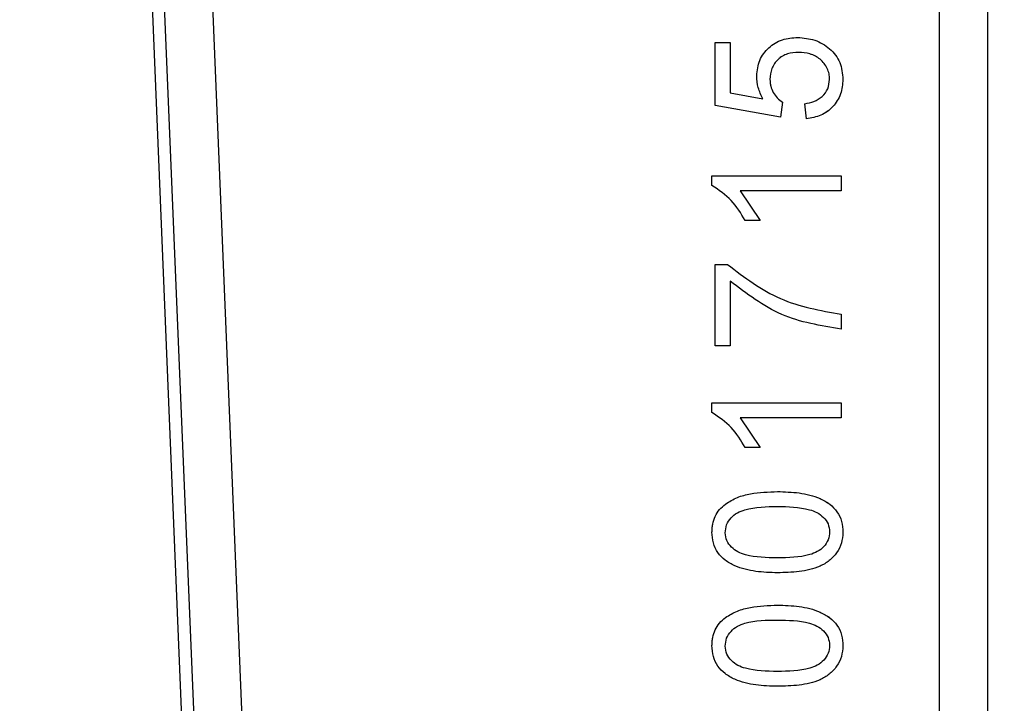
# Model space of a CAD drawing. Header units: inches. Extents: x 144.9 to 238.4, y 214.8 to 247.7.
# Tile 236 of 256: x 177.3901 to 177.466, y 244.5651 to 244.6178. Entities that reach past the tile are written whole.
import ezdxf

# ---------------------------------------------------------------- set-up
doc = ezdxf.new("R2010")
doc.units = ezdxf.units.IN
doc.header["$LTSCALE"] = 0.25
doc.header["$MEASUREMENT"] = 0
doc.layers.add('ANNOTATIONS', color=1, linetype='Continuous')
doc.layers.add('MOTOR LH', color=7, linetype='Continuous')
doc.styles.add('ARIAL', font='arial.ttf', dxfattribs={"height": 0.09375})
doc.dimstyles.new('STANDARD$0', dxfattribs={"dimtxt": 0.09375, "dimasz": 0.09375, "dimexe": 0.03125, "dimexo": 0.046875, "dimgap": 0.09, "dimtad": 0, "dimtih": 1, "dimtoh": 1, "dimdec": 4, "dimzin": 0, "dimdsep": 46, "dimtxsty": 'ARIAL', "dimcen": 0.09, "dimadec": 0, "dimazin": 0, "dimtfac": 1, "dimtdec": 4, "dimtofl": 0, "dimtmove": 0, "dimatfit": 1, "dimfxl": 1, "dimtolj": 1, "dimtzin": 0, "dimarcsym": 0})

# ---------------------------------------------------------------- blocks, each defined once
blk = doc.blocks.new('*D47')
at = {"layer": 'ANNOTATIONS', "color": 0, "lineweight": -2, "transparency": 16777216}
for p, q in [((176.845461, 244.721067), (176.845461, 245.687367)), ((177.986086, 243.537674), (177.986086, 245.687367)), ((176.939211, 245.656117), (177.130663, 245.656117)), ((177.892336, 245.656117), (177.700883, 245.656117))]:
    blk.add_line(p, q, dxfattribs=at)
at = {"layer": 'ANNOTATIONS', "color": 0, "transparency": 16777216}
for points in [[(176.939211, 245.671742), (176.939211, 245.640492), (176.845461, 245.656117)], [(177.892336, 245.671742), (177.892336, 245.640492), (177.986086, 245.656117)]]:
    blk.add_solid(points, dxfattribs=at)
at = {"layer": 'defpoints', "color": 0, "transparency": 16777216}
for p in [(176.845461, 245.656117), (176.845461, 244.674192), (177.986086, 243.490799)]:
    blk.add_point(p, dxfattribs=at)
at = {"layer": 'ANNOTATIONS', "color": 0, "transparency": 16777216, "insert": (177.415773, 245.656117), "char_height": 0.09375, "attachment_point": 5, "style": 'ARIAL'}
blk.add_mtext('\\A1;18 5/8"', dxfattribs=at)
blk = doc.blocks.new('*D49')
at = {"layer": 'ANNOTATIONS', "color": 0, "lineweight": -2, "transparency": 16777216}
for p, q in [((176.557125, 244.785083), (176.557125, 246.05373)), ((177.986086, 243.537674), (177.986086, 246.05373)), ((176.650875, 246.02248), (177.067264, 246.02248)), ((177.892336, 246.02248), (177.475947, 246.02248))]:
    blk.add_line(p, q, dxfattribs=at)
at = {"layer": 'ANNOTATIONS', "color": 0, "transparency": 16777216}
for points in [[(176.650875, 246.038105), (176.650875, 246.006855), (176.557125, 246.02248)], [(177.892336, 246.038105), (177.892336, 246.006855), (177.986086, 246.02248)]]:
    blk.add_solid(points, dxfattribs=at)
at = {"layer": 'defpoints', "color": 0, "transparency": 16777216}
for p in [(177.986086, 246.02248), (176.557125, 244.738208), (177.986086, 243.490799)]:
    blk.add_point(p, dxfattribs=at)
at = {"layer": 'ANNOTATIONS', "color": 0, "transparency": 16777216, "insert": (177.271606, 246.02248), "char_height": 0.09375, "attachment_point": 5, "style": 'ARIAL'}
blk.add_mtext('\\A1;24""', dxfattribs=at)

msp = doc.modelspace()

# ---------------------------------------------------------------- linework, layer by layer
at = {"layer": 'MOTOR LH'}
for p, q in [((177.403121, 244.551125), (177.398062, 244.673744)), ((177.40446, 244.630649), (177.4077, 244.552209)), ((177.461042, 244.552209), (177.461042, 244.630649)), ((177.464731, 244.630649), (177.464731, 244.550979)), ((177.404015, 244.552057), (177.400774, 244.630497)), ((177.443737, 244.6112), (177.443737, 244.616058)), ((177.443737, 244.616058), (177.444887, 244.616058)), ((177.444887, 244.616058), (177.444887, 244.612159)), ((177.444887, 244.612159), (177.447412, 244.611712)), ((177.44878, 244.610305), (177.443737, 244.6112)), ((177.448926, 244.611456), (177.44878, 244.610305)), ((177.450767, 244.610178), (177.45064, 244.611328)), ((177.443481, 244.605021), (177.443481, 244.605768)), ((177.443481, 244.605768), (177.453452, 244.605768)), ((177.453452, 244.605768), (177.453452, 244.604617)), ((177.453452, 244.604617), (177.445654, 244.604617)), ((177.445654, 244.604617), (177.447188, 244.602316)), ((177.447188, 244.602316), (177.446038, 244.602316)), ((177.443737, 244.592666), (177.443737, 244.598929)), ((177.443737, 244.598929), (177.444678, 244.598929)), ((177.444887, 244.597651), (177.444887, 244.592666)), ((177.453452, 244.595094), (177.453452, 244.593944)), ((177.444887, 244.592666), (177.443737, 244.592666)), ((177.443481, 244.587509), (177.443481, 244.588256)), ((177.443481, 244.588256), (177.453452, 244.588256)), ((177.453452, 244.588256), (177.453452, 244.587105)), ((177.453452, 244.587105), (177.445654, 244.587105)), ((177.445654, 244.587105), (177.447188, 244.584804)), ((177.447188, 244.584804), (177.446038, 244.584804))]:
    msp.add_line(p, q, dxfattribs=at)
for points, knots in [([(177.446933, 244.613497), (177.446979, 244.613901), (177.447071, 244.614709), (177.447706, 244.615543), (177.448345, 244.61603), (177.449087, 244.616369), (177.449696, 244.616412), (177.4501, 244.616441)], [0, 0, 0, 0, 0.249428, 0.499087, 0.62354, 0.749851, 1, 1, 1, 1]), ([(177.4501, 244.616441), (177.450544, 244.616403), (177.451432, 244.616328), (177.452418, 244.61574), (177.453028, 244.615099), (177.453482, 244.614324), (177.45354, 244.613658), (177.45358, 244.613211)], [0, 0, 0, 0, 0.250009, 0.49973, 0.62735, 0.750422, 1, 1, 1, 1]), ([(177.4501, 244.616441), (177.450544, 244.616403), (177.451432, 244.616328), (177.452418, 244.61574), (177.453028, 244.6151), (177.453482, 244.614324), (177.45354, 244.613658), (177.45358, 244.613211)], [0, 0, 0, 0, 0.250009, 0.499731, 0.62712, 0.750422, 1, 1, 1, 1]), ([(177.450156, 244.615291), (177.44987, 244.615273), (177.44944, 244.615245), (177.448914, 244.615015), (177.448569, 244.614759), (177.448295, 244.614431), (177.448017, 244.613928), (177.44798, 244.613498), (177.447955, 244.613211)], [0, 0, 0, 0, 0.249904, 0.376415, 0.50027, 0.625446, 0.75063, 1, 1, 1, 1]), ([(177.450156, 244.615291), (177.44987, 244.615273), (177.44944, 244.615246), (177.448914, 244.615015), (177.448569, 244.614759), (177.448295, 244.614431), (177.448017, 244.613928), (177.44798, 244.613498), (177.447955, 244.613211)], [0, 0, 0, 0, 0.249904, 0.376023, 0.50027, 0.625446, 0.75063, 1, 1, 1, 1]), ([(177.452557, 244.613196), (177.452549, 244.613344), (177.452532, 244.613642), (177.452381, 244.614068), (177.452138, 244.614445), (177.451832, 244.614768), (177.451461, 244.615018), (177.450906, 244.615243), (177.450454, 244.615272), (177.450156, 244.615291)], [0, 0, 0, 0, 0.1250566, 0.2500301, 0.3758695, 0.5002163, 0.6222867, 0.7503483, 1, 1, 1, 1]), ([(177.452557, 244.613196), (177.452549, 244.613344), (177.452532, 244.613642), (177.452381, 244.614068), (177.452139, 244.614445), (177.451833, 244.614767), (177.451462, 244.615018), (177.450906, 244.615243), (177.450454, 244.615272), (177.450156, 244.615291)], [0, 0, 0, 0, 0.125054, 0.250025, 0.375484, 0.500225, 0.621934, 0.750353, 1, 1, 1, 1]), ([(177.447412, 244.611712), (177.447273, 244.611993), (177.446995, 244.612557), (177.446953, 244.613184), (177.446933, 244.613497)], [0, 0, 0, 0, 0.5000584, 1, 1, 1, 1]), ([(177.447955, 244.613211), (177.447958, 244.613124), (177.447964, 244.612949), (177.448029, 244.612605), (177.44819, 244.612196), (177.448496, 244.611759), (177.448783, 244.611557), (177.448926, 244.611456)], [0, 0, 0, 0, 0.1252, 0.250392, 0.500301, 0.750139, 1, 1, 1, 1]), ([(177.45064, 244.611328), (177.450881, 244.611376), (177.451363, 244.611471), (177.452007, 244.611851), (177.452471, 244.612458), (177.452528, 244.61295), (177.452557, 244.613196)], [0, 0, 0, 0, 0.250785, 0.500745, 0.750514, 1, 1, 1, 1]), ([(177.45358, 244.613211), (177.453548, 244.612828), (177.453485, 244.612061), (177.452959, 244.611225), (177.452392, 244.610713), (177.45172, 244.610331), (177.451147, 244.610239), (177.450767, 244.610178)], [0, 0, 0, 0, 0.249873, 0.499336, 0.623311, 0.750027, 1, 1, 1, 1]), ([(177.45358, 244.613211), (177.453548, 244.612828), (177.453485, 244.612061), (177.452959, 244.611222), (177.452389, 244.610714), (177.451719, 244.61033), (177.451148, 244.610238), (177.450767, 244.610178)], [0, 0, 0, 0, 0.2498946, 0.4993786, 0.6241722, 0.7500051, 1, 1, 1, 1]), ([(177.446038, 244.602316), (177.445717, 244.602867), (177.445075, 244.603967), (177.444013, 244.604669), (177.443481, 244.605021)], [0, 0, 0, 0, 0.500023, 1, 1, 1, 1]), ([(177.444678, 244.598929), (177.445987, 244.597939), (177.448605, 244.595958), (177.451836, 244.595382), (177.453452, 244.595094)], [0, 0, 0, 0, 0.500034, 1, 1, 1, 1]), ([(177.453452, 244.593944), (177.451871, 244.594205), (177.448708, 244.594729), (177.446161, 244.596676), (177.444887, 244.597651)], [0, 0, 0, 0, 0.4997407, 1, 1, 1, 1]), ([(177.446038, 244.584804), (177.445717, 244.585355), (177.445075, 244.586455), (177.444013, 244.587157), (177.443481, 244.587509)], [0, 0, 0, 0, 0.500023, 1, 1, 1, 1]), ([(177.44452, 244.580458), (177.444819, 244.580641), (177.445417, 244.581007), (177.446788, 244.581351), (177.447836, 244.58139), (177.448534, 244.581417)], [0, 0, 0, 0, 0.249717, 0.499863, 1, 1, 1, 1]), ([(177.448534, 244.581417), (177.449092, 244.5814), (177.450206, 244.581366), (177.451593, 244.581031), (177.452575, 244.580483), (177.453167, 244.579878), (177.453527, 244.579116), (177.453562, 244.578557), (177.45358, 244.578277)], [0, 0, 0, 0, 0.250398, 0.500294, 0.631464, 0.750238, 0.875018, 1, 1, 1, 1]), ([(177.448534, 244.581417), (177.449092, 244.5814), (177.450206, 244.581366), (177.451593, 244.581031), (177.452575, 244.580483), (177.453167, 244.579878), (177.453527, 244.579116), (177.453562, 244.578557), (177.45358, 244.578277)], [0, 0, 0, 0, 0.250399, 0.500295, 0.63127, 0.750237, 0.875018, 1, 1, 1, 1]), ([(177.443481, 244.578293), (177.443484, 244.578397), (177.443489, 244.578605), (177.443551, 244.579017), (177.443708, 244.579516), (177.444046, 244.580051), (177.444362, 244.580322), (177.44452, 244.580458)], [0, 0, 0, 0, 0.125192, 0.250352, 0.500219, 0.750028, 1, 1, 1, 1]), ([(177.444504, 244.578239), (177.444524, 244.578451), (177.444564, 244.578873), (177.444927, 244.579412), (177.445424, 244.579812), (177.446623, 244.580244), (177.447683, 244.580256), (177.44853, 244.580267)], [0, 0, 0, 0, 0.124737, 0.249542, 0.374546, 0.499738, 1, 1, 1, 1]), ([(177.44853, 244.580267), (177.449365, 244.580254), (177.45041, 244.580239), (177.451596, 244.579827), (177.452093, 244.579447), (177.452487, 244.578939), (177.452534, 244.578522), (177.452557, 244.578313)], [0, 0, 0, 0, 0.500306, 0.625537, 0.750628, 0.875404, 1, 1, 1, 1]), ([(177.448534, 244.575154), (177.447976, 244.57517), (177.446861, 244.575203), (177.445471, 244.575539), (177.444489, 244.576088), (177.443895, 244.576691), (177.443535, 244.577454), (177.443499, 244.578013), (177.443481, 244.578293)], [0, 0, 0, 0, 0.2504113, 0.5002832, 0.6317661, 0.7502382, 0.875006, 1, 1, 1, 1]), ([(177.448534, 244.575154), (177.447976, 244.57517), (177.446861, 244.575203), (177.445472, 244.575538), (177.44449, 244.576088), (177.443895, 244.576691), (177.443535, 244.577454), (177.443499, 244.578013), (177.443481, 244.578293)], [0, 0, 0, 0, 0.250412, 0.500284, 0.631564, 0.750238, 0.875006, 1, 1, 1, 1]), ([(177.44853, 244.576304), (177.447697, 244.576315), (177.446655, 244.576328), (177.445473, 244.57674), (177.444971, 244.577111), (177.444577, 244.577616), (177.444528, 244.578032), (177.444504, 244.578239)], [0, 0, 0, 0, 0.50039, 0.625628, 0.750713, 0.875447, 1, 1, 1, 1]), ([(177.452557, 244.578313), (177.452536, 244.578103), (177.452495, 244.577682), (177.452123, 244.577151), (177.451625, 244.576758), (177.450432, 244.576327), (177.449375, 244.576314), (177.44853, 244.576304)], [0, 0, 0, 0, 0.124698, 0.249472, 0.374507, 0.499682, 1, 1, 1, 1]), ([(177.45358, 244.578277), (177.453559, 244.577998), (177.453519, 244.577439), (177.453132, 244.576678), (177.452554, 244.576065), (177.451587, 244.575491), (177.450201, 244.575201), (177.449091, 244.575169), (177.448534, 244.575154)], [0, 0, 0, 0, 0.12494, 0.249782, 0.374761, 0.499701, 0.749539, 1, 1, 1, 1]), ([(177.44452, 244.571702), (177.444819, 244.571885), (177.445417, 244.572251), (177.446788, 244.572595), (177.447836, 244.572634), (177.448534, 244.572661)], [0, 0, 0, 0, 0.249717, 0.499863, 1, 1, 1, 1]), ([(177.448534, 244.572661), (177.449092, 244.572644), (177.450206, 244.57261), (177.451593, 244.572275), (177.452575, 244.571727), (177.453167, 244.571122), (177.453527, 244.57036), (177.453562, 244.569801), (177.45358, 244.569521)], [0, 0, 0, 0, 0.250398, 0.500294, 0.631464, 0.750238, 0.875018, 1, 1, 1, 1]), ([(177.448534, 244.572661), (177.449092, 244.572644), (177.450206, 244.57261), (177.451593, 244.572275), (177.452575, 244.571727), (177.453167, 244.571122), (177.453527, 244.57036), (177.453562, 244.569801), (177.45358, 244.569521)], [0, 0, 0, 0, 0.250399, 0.500295, 0.63127, 0.750237, 0.875018, 1, 1, 1, 1]), ([(177.443481, 244.569537), (177.443484, 244.569641), (177.443489, 244.569849), (177.443551, 244.570261), (177.443708, 244.57076), (177.444046, 244.571295), (177.444362, 244.571566), (177.44452, 244.571702)], [0, 0, 0, 0, 0.125192, 0.250352, 0.500219, 0.750028, 1, 1, 1, 1]), ([(177.444504, 244.569483), (177.444524, 244.569695), (177.444564, 244.570117), (177.444927, 244.570656), (177.445424, 244.571056), (177.446623, 244.571488), (177.447683, 244.5715), (177.44853, 244.571511)], [0, 0, 0, 0, 0.124737, 0.249542, 0.374546, 0.499738, 1, 1, 1, 1]), ([(177.44853, 244.571511), (177.449365, 244.571498), (177.45041, 244.571483), (177.451596, 244.571071), (177.452093, 244.570691), (177.452487, 244.570183), (177.452534, 244.569766), (177.452557, 244.569557)], [0, 0, 0, 0, 0.500306, 0.625537, 0.750628, 0.875404, 1, 1, 1, 1]), ([(177.448534, 244.566398), (177.447976, 244.566414), (177.446861, 244.566447), (177.445471, 244.566783), (177.444489, 244.567332), (177.443895, 244.567935), (177.443535, 244.568698), (177.443499, 244.569257), (177.443481, 244.569537)], [0, 0, 0, 0, 0.250411, 0.500283, 0.631766, 0.750238, 0.875006, 1, 1, 1, 1]), ([(177.448534, 244.566398), (177.447976, 244.566414), (177.446861, 244.566447), (177.445472, 244.566782), (177.44449, 244.567332), (177.443895, 244.567935), (177.443535, 244.568698), (177.443499, 244.569257), (177.443481, 244.569537)], [0, 0, 0, 0, 0.250412, 0.500284, 0.631564, 0.750238, 0.875006, 1, 1, 1, 1]), ([(177.44853, 244.567548), (177.447697, 244.567559), (177.446655, 244.567572), (177.445473, 244.567984), (177.444971, 244.568355), (177.444577, 244.56886), (177.444528, 244.569276), (177.444504, 244.569483)], [0, 0, 0, 0, 0.50039, 0.625628, 0.750713, 0.875447, 1, 1, 1, 1]), ([(177.452557, 244.569557), (177.452536, 244.569347), (177.452495, 244.568926), (177.452123, 244.568395), (177.451625, 244.568002), (177.450432, 244.567571), (177.449375, 244.567558), (177.44853, 244.567548)], [0, 0, 0, 0, 0.124698, 0.249472, 0.374507, 0.499682, 1, 1, 1, 1]), ([(177.45358, 244.569521), (177.453559, 244.569242), (177.453519, 244.568683), (177.453132, 244.567922), (177.452554, 244.567309), (177.451587, 244.566735), (177.450201, 244.566445), (177.449091, 244.566413), (177.448534, 244.566398)], [0, 0, 0, 0, 0.12494, 0.249782, 0.374761, 0.499701, 0.749539, 1, 1, 1, 1])]:
    msp.add_open_spline(points, degree=3, knots=knots, dxfattribs=at)

# ---------------------------------------------------------------- dimensions: what is measured, and where the dimension line sits
at = {"layer": 'ANNOTATIONS'}
for base, p1, p2, text, picture, middle in [((177.986086, 246.02248), (176.557125, 244.738208), (177.986086, 243.490799), '24""', '*D49', (177.271606, 246.02248)), ((176.845461, 245.656117), (177.986086, 243.490799), (176.845461, 244.674192), '18 5/8"', '*D47', (177.415773, 245.656117))]:
    dim = msp.add_linear_dim(base=base, p1=p1, p2=p2, text=text, dimstyle='STANDARD$0', dxfattribs=at)
    dim.commit()
    dim.dimension.update_dxf_attribs({"geometry": picture, "text_midpoint": middle, "dimtype": 160})

doc.saveas('drawing.dxf')
